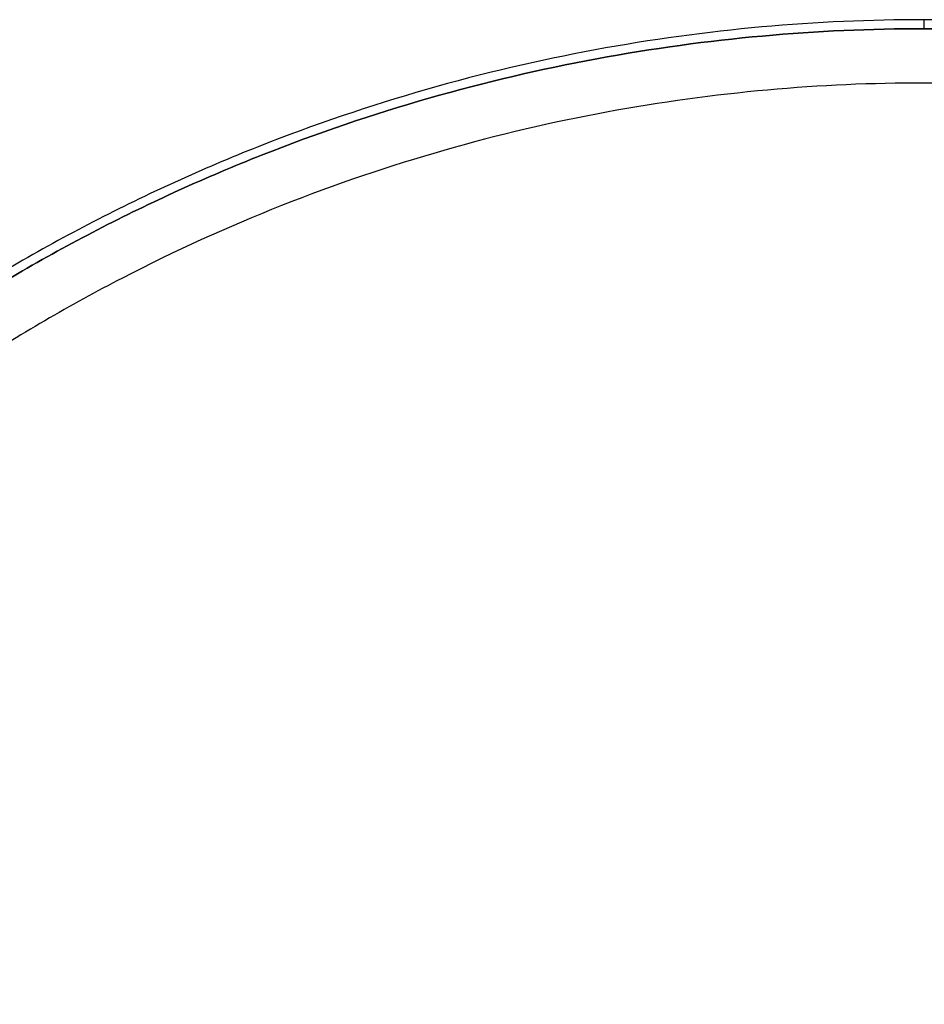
# Model space of a CAD drawing. Header units: millimetres. Extents: x -199 to 201, y -205 to 201.
# Tile 235 of 256: x -99 to 1, y 92 to 201. Entities that reach past the tile are written whole.
import ezdxf

# ---------------------------------------------------------------- set-up
doc = ezdxf.new("R2010")
doc.units = ezdxf.units.MM
doc.header["$MEASUREMENT"] = 0
doc.layers.add('Pidestall flowerpot', color=7, linetype='Continuous', true_color=0x25efff)

msp = doc.modelspace()

# ---------------------------------------------------------------- linework, layer by layer
at = {"layer": 'Pidestall flowerpot'}
msp.add_line((0.82, 199.51, 501.98), (0.82, 200.51, 501.98), dxfattribs=at)
for points, knots in [([(200.82, 0.51, 501.98), (200.82, 200.51, 501.98), (0.82, 200.51, 501.98), (-199.18, 200.51, 501.98), (-199.18, 0.51, 501.98)], [0, 0, 0, 69.248894, 69.248894, 138.497787, 138.497787, 138.497787]), ([(200.82, 0.51, 501.98), (200.82, 200.51, 501.98), (0.82, 200.51, 501.98), (-199.18, 200.51, 501.98), (-199.18, 0.51, 501.98)], [0, 0, 0, 69.248894, 69.248894, 138.497787, 138.497787, 138.497787]), ([(200.82, 0.51, 381.98), (200.82, 200.51, 381.98), (0.82, 200.51, 381.98), (-199.18, 200.51, 381.98), (-199.18, 0.51, 381.98)], [0, 0, 0, 69.248894, 69.248894, 138.497787, 138.497787, 138.497787]), ([(200.82, 0.51, 381.98), (200.82, 200.51, 381.98), (0.82, 200.51, 381.98), (-199.18, 200.51, 381.98), (-199.18, 0.51, 381.98)], [0, 0, 0, 69.248894, 69.248894, 138.497787, 138.497787, 138.497787]), ([(200.82, 0.51, 348.98), (200.82, 200.51, 348.98), (0.82, 200.51, 348.98), (-199.18, 200.51, 348.98), (-199.18, 0.51, 348.98)], [0, 0, 0, 69.248894, 69.248894, 138.497787, 138.497787, 138.497787]), ([(-198.18, 0.51, 501.98), (-198.18, 199.51, 501.98), (0.82, 199.51, 501.98), (199.82, 199.51, 501.98), (199.82, 0.51, 501.98)], [-137.712389, -137.712389, -137.712389, -68.856194, -68.856194, 0, 0, 0]), ([(-198.18, 0.51, 381.98), (-198.18, 199.51, 381.98), (0.82, 199.51, 381.98), (199.82, 199.51, 381.98), (199.82, 0.51, 381.98)], [-137.712381, -137.712381, -137.712381, -68.85619, -68.85619, 0, 0, 0]), ([(-198.18, 0.51, 501.98), (-198.18, 199.51, 501.98), (0.82, 199.51, 501.98), (199.82, 199.51, 501.98), (199.82, 0.51, 501.98)], [-137.712389, -137.712389, -137.712389, -68.856194, -68.856194, 0, 0, 0]), ([(-198.18, 0.51, 381.98), (-198.18, 199.51, 381.98), (0.82, 199.51, 381.98), (199.82, 199.51, 381.98), (199.82, 0.51, 381.98)], [-137.712381, -137.712381, -137.712381, -68.85619, -68.85619, 0, 0, 0]), ([(199.82, 0.51, 348.98), (199.82, 199.51, 348.98), (0.82, 199.51, 348.98), (-198.18, 199.51, 348.98), (-198.18, 0.51, 348.98)], [0, 0, 0, 68.856194, 68.856194, 137.712389, 137.712389, 137.712389]), ([(193.82, 0.51, 341.98), (193.82, 193.51, 341.98), (0.82, 193.51, 341.98), (-192.18, 193.51, 341.98), (-192.18, 0.51, 341.98)], [0, 0, 0, 69.248894, 69.248894, 138.497787, 138.497787, 138.497787]), ([(193.82, 0.51, 342.98), (193.82, 193.51, 342.98), (0.82, 193.51, 342.98), (-192.18, 193.51, 342.98), (-192.18, 0.51, 342.98)], [0, 0, 0, 68.856194, 68.856194, 137.712389, 137.712389, 137.712389])]:
    msp.add_rational_spline(points, [1, 0.707106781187, 1, 0.707106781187, 1], degree=2, knots=knots, dxfattribs=at)

doc.saveas('drawing.dxf')
